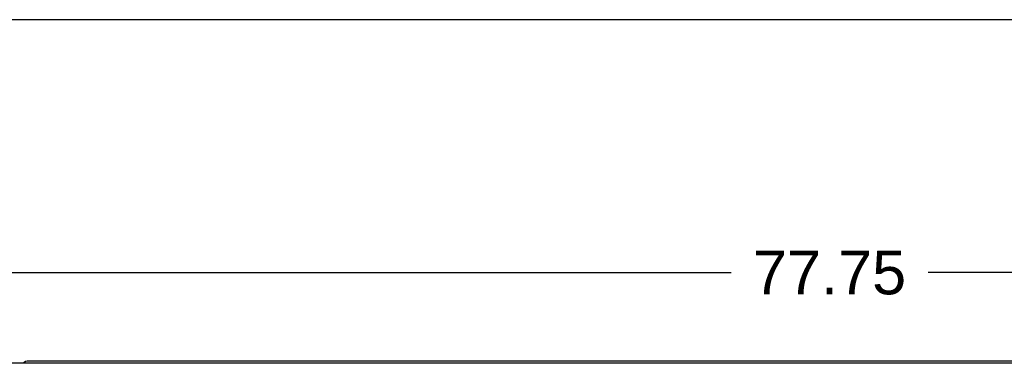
# Model space of a CAD drawing. Header units: inches. Extents: x 0 to 268, y 0 to 174.
# Tile 73 of 125: x 65 to 92, y 164 to 174. Entities that reach past the tile are written whole.
import ezdxf

# ---------------------------------------------------------------- set-up
doc = ezdxf.new("R2010")
doc.units = ezdxf.units.IN
doc.header["$LTSCALE"] = 14.754949
doc.header["$MEASUREMENT"] = 0
doc.layers.get('0').update_dxf_attribs({"linetype": 'CONTINUOUS'})
doc.layers.add('DIMENSIONS', color=7, linetype='CONTINUOUS')
doc.styles.get("Standard").update_dxf_attribs({"font": 'arial.ttf'})
doc.dimstyles.new('DIMSTYLE_1', dxfattribs={"dimtxt": 1.183552, "dimasz": 1.578069, "dimexe": 0.09, "dimexo": 0.07, "dimgap": 0.0375, "dimtad": 0, "dimtih": 1, "dimtoh": 1, "dimzin": 4, "dimdsep": 46, "dimtxsty": 'Standard', "dimblk": '_FILLED', "dimblk1": '_FILLED', "dimblk2": '_FILLED', "dimcen": 0.09, "dimadec": 3, "dimazin": 1, "dimtfac": 1, "dimtdec": 3, "dimtofl": 0, "dimtmove": 0, "dimatfit": 3, "dimldrblk": '_FILLED', "dimfxl": 0, "dimtolj": 1, "dimtzin": 4, "dimarcsym": 0})

# ---------------------------------------------------------------- blocks, each defined once
blk = doc.blocks.new('_FILLED')
at = {"color": 0, "linetype": 'ByBlock'}
blk.add_solid([(0, 0), (-1, 0.2), (-1, -0.2)], dxfattribs=at)
blk = doc.blocks.new('*D1')
at = {"layer": 'DIMENSIONS', "color": 2, "linetype": 'Continuous'}
for p, q in [((48.143, 165.461), (48.143, 168.172)), ((125.893, 165.461), (125.893, 168.172)), ((48.143, 166.752), (84.359, 166.752)), ((125.893, 166.752), (89.678, 166.752))]:
    blk.add_line(p, q, dxfattribs=at)
at = {"layer": 'DIMENSIONS', "color": 2, "linetype": 'Continuous', "xscale": 1.5780694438, "yscale": 1.5780694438, "zscale": 1.5780694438, "rotation": 180}
blk.add_blockref('_FILLED', (48.143, 166.752), dxfattribs=at)
at = {"layer": 'DIMENSIONS', "color": 2, "linetype": 'Continuous', "xscale": 1.5780694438, "yscale": 1.5780694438, "zscale": 1.5780694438}
blk.add_blockref('_FILLED', (125.893, 166.752), dxfattribs=at)
at = {"layer": 'DIMENSIONS', "color": 2, "linetype": 'Continuous', "insert": (87.018, 167.343), "char_height": 1.1836, "width": 4.13583, "attachment_point": 2, "line_spacing_factor": 0.9}
blk.add_mtext('77.75', dxfattribs=at)

msp = doc.modelspace()

# ---------------------------------------------------------------- linework, layer by layer
at = {"color": 7, "linetype": 'Continuous'}
for p, q in [((0, 173.588), (268.272, 173.588)), ((108.643, 164.356), (65.393, 164.356)), ((125.706, 164.294), (48.331, 164.294))]:
    msp.add_line(p, q, dxfattribs=at)
msp.add_arc((65.393, 164.106), 0.25, 90, 131.404, dxfattribs=at)

# ---------------------------------------------------------------- dimensions: what is measured, and where the dimension line sits
at = {"layer": 'DIMENSIONS', "color": 2, "linetype": 'Continuous'}
dim = msp.add_linear_dim(base=(125.893, 166.752), p1=(48.143, 168.242), p2=(125.893, 168.242), dimstyle='DIMSTYLE_1', dxfattribs=at)
dim.commit()
dim.dimension.update_dxf_attribs({"geometry": '*D1', "text_midpoint": (87.022, 166.736), "dimtype": 160})

doc.saveas('drawing.dxf')
